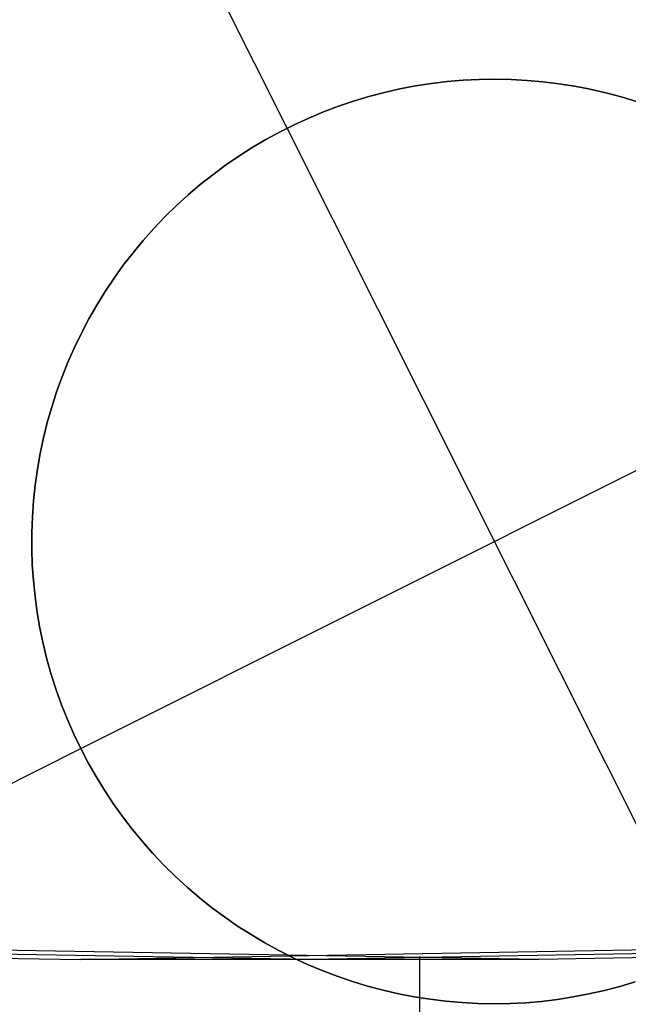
# Model space of a CAD drawing. Header units: millimetres. Extents: x 6239 to 7218, y -13987 to -13139.
# Tile 42 of 256: x 6726.8 to 6728.45, y -13513.61 to -13510.94. Entities that reach past the tile are written whole.
import ezdxf

# ---------------------------------------------------------------- set-up
doc = ezdxf.new("R2010")
doc.units = ezdxf.units.MM
doc.layers.add('color', color=7, linetype='Continuous')

msp = doc.modelspace()

# ---------------------------------------------------------------- linework, layer by layer
at = {"color": 7, "true_color": 0xffffff}
for p, q in [((6725.1692, -13513.4542, 63.9576), (6726.9692, -13513.486, 63.5421)), ((6725.1692, -13513.4542, 63.9576), (6726.9692, -13513.486, 63.5421)), ((6727.5879, -13513.486, 66.2216), (6725.7879, -13513.4542, 66.6372)), ((6728.2065, -13513.486, 68.9011), (6726.4065, -13513.4542, 69.3167)), ((6728.2065, -13513.486, 68.9011), (6726.4065, -13513.4542, 69.3167)), ((6726.9692, -13513.486, 63.5421), (6728.7692, -13513.4542, 63.1265)), ((6726.9692, -13513.486, 63.5421), (6728.7692, -13513.4542, 63.1265)), ((6729.3878, -13513.4542, 65.806), (6727.5879, -13513.486, 66.2216)), ((6730.0065, -13513.4542, 68.4856), (6728.2065, -13513.486, 68.9011)), ((6730.0065, -13513.4542, 68.4856), (6728.2065, -13513.486, 68.9011)), ((6728.2065, -13513.486, 68.9011), (6726.9692, -13513.486, 63.5421)), ((6727.8848, -13522.182, 63.3307), (6727.8848, -13513.4778, 63.3307))]:
    msp.add_line(p, q, dxfattribs=at)
at = {"layer": 'color', "color": 254, "true_color": 0xcad1ee}
for p, q in [((6727.5267, -13511.2378, 19.7), (6726.9667, -13510.1202, 19.7)), ((6727.8739, -13511.1235, 24.7), (6727.9165, -13511.1169, 24.7)), ((6727.8739, -13511.1235, 24.7), (6727.9165, -13511.1169, 24.7)), ((6727.9165, -13511.1169, 19.7), (6727.8739, -13511.1235, 19.7)), ((6727.8739, -13511.1235, 22.2), (6727.9165, -13511.1169, 22.2)), ((6727.9165, -13511.1169, 19.7), (6727.8739, -13511.1235, 19.7)), ((6727.9165, -13511.1169, 24.7), (6727.9594, -13511.1118, 24.7)), ((6727.9165, -13511.1169, 24.7), (6727.9594, -13511.1118, 24.7)), ((6727.9594, -13511.1118, 19.7), (6727.9165, -13511.1169, 19.7)), ((6727.9165, -13511.1169, 22.2), (6727.9594, -13511.1118, 22.2)), ((6727.9594, -13511.1118, 19.7), (6727.9165, -13511.1169, 19.7)), ((6727.9594, -13511.1118, 24.7), (6728.0024, -13511.1081, 24.7)), ((6727.9594, -13511.1118, 24.7), (6728.0024, -13511.1081, 24.7)), ((6728.0024, -13511.1081, 19.7), (6727.9594, -13511.1118, 19.7)), ((6727.9594, -13511.1118, 22.2), (6728.0024, -13511.1081, 22.2)), ((6728.0024, -13511.1081, 19.7), (6727.9594, -13511.1118, 19.7)), ((6728.0024, -13511.1081, 24.7), (6728.0455, -13511.106, 24.7)), ((6728.0024, -13511.1081, 24.7), (6728.0455, -13511.106, 24.7)), ((6728.0455, -13511.106, 19.7), (6728.0024, -13511.1081, 19.7)), ((6728.0024, -13511.1081, 22.2), (6728.0455, -13511.106, 22.2)), ((6728.0455, -13511.106, 19.7), (6728.0024, -13511.1081, 19.7)), ((6728.0455, -13511.106, 24.7), (6728.0886, -13511.1053, 24.7)), ((6728.0455, -13511.106, 24.7), (6728.0886, -13511.1053, 24.7)), ((6728.0886, -13511.1053, 19.7), (6728.0455, -13511.106, 19.7)), ((6728.0455, -13511.106, 22.2), (6728.0886, -13511.1053, 22.2)), ((6728.0886, -13511.1053, 19.7), (6728.0455, -13511.106, 19.7)), ((6728.0886, -13511.1053, 24.7), (6728.1318, -13511.1061, 24.7)), ((6728.0886, -13511.1053, 24.7), (6728.1318, -13511.1061, 24.7)), ((6728.1318, -13511.1061, 19.7), (6728.0886, -13511.1053, 19.7)), ((6728.0886, -13511.1053, 22.2), (6728.1318, -13511.1061, 22.2)), ((6728.1318, -13511.1061, 19.7), (6728.0886, -13511.1053, 19.7)), ((6728.1318, -13511.1061, 24.7), (6728.1749, -13511.1084, 24.7)), ((6728.1318, -13511.1061, 24.7), (6728.1749, -13511.1084, 24.7)), ((6728.1749, -13511.1084, 19.7), (6728.1318, -13511.1061, 19.7)), ((6728.1318, -13511.1061, 22.2), (6728.1749, -13511.1084, 22.2)), ((6728.1749, -13511.1084, 19.7), (6728.1318, -13511.1061, 19.7)), ((6728.1749, -13511.1084, 24.7), (6728.2179, -13511.1122, 24.7)), ((6728.1749, -13511.1084, 24.7), (6728.2179, -13511.1122, 24.7)), ((6728.2179, -13511.1122, 19.7), (6728.1749, -13511.1084, 19.7)), ((6728.1749, -13511.1084, 22.2), (6728.2179, -13511.1122, 22.2)), ((6728.2179, -13511.1122, 19.7), (6728.1749, -13511.1084, 19.7)), ((6728.2179, -13511.1122, 24.7), (6728.2607, -13511.1174, 24.7)), ((6728.2179, -13511.1122, 24.7), (6728.2607, -13511.1174, 24.7)), ((6728.2607, -13511.1174, 19.7), (6728.2179, -13511.1122, 19.7)), ((6728.2179, -13511.1122, 22.2), (6728.2607, -13511.1174, 22.2)), ((6728.2607, -13511.1174, 19.7), (6728.2179, -13511.1122, 19.7)), ((6728.2607, -13511.1174, 24.7), (6728.3033, -13511.1242, 24.7)), ((6728.2607, -13511.1174, 24.7), (6728.3033, -13511.1242, 24.7)), ((6728.3033, -13511.1242, 19.7), (6728.2607, -13511.1174, 19.7)), ((6728.2607, -13511.1174, 22.2), (6728.3033, -13511.1242, 22.2)), ((6728.3033, -13511.1242, 19.7), (6728.2607, -13511.1174, 19.7)), ((6727.7477, -13511.1521, 24.7), (6727.7894, -13511.1411, 24.7)), ((6727.7477, -13511.1521, 24.7), (6727.7894, -13511.1411, 24.7)), ((6727.7894, -13511.1411, 19.7), (6727.7477, -13511.1521, 19.7)), ((6727.7477, -13511.1521, 22.2), (6727.7894, -13511.1411, 22.2)), ((6727.7894, -13511.1411, 19.7), (6727.7477, -13511.1521, 19.7)), ((6727.7894, -13511.1411, 24.7), (6727.8315, -13511.1316, 24.7)), ((6727.7894, -13511.1411, 24.7), (6727.8315, -13511.1316, 24.7)), ((6727.8315, -13511.1316, 19.7), (6727.7894, -13511.1411, 19.7)), ((6727.7894, -13511.1411, 22.2), (6727.8315, -13511.1316, 22.2)), ((6727.8315, -13511.1316, 19.7), (6727.7894, -13511.1411, 19.7)), ((6727.8315, -13511.1316, 24.7), (6727.8739, -13511.1235, 24.7)), ((6727.8315, -13511.1316, 24.7), (6727.8739, -13511.1235, 24.7)), ((6727.8739, -13511.1235, 19.7), (6727.8315, -13511.1316, 19.7)), ((6727.8315, -13511.1316, 22.2), (6727.8739, -13511.1235, 22.2)), ((6727.8739, -13511.1235, 19.7), (6727.8315, -13511.1316, 19.7)), ((6728.3033, -13511.1242, 24.7), (6728.3457, -13511.1324, 24.7)), ((6728.3033, -13511.1242, 24.7), (6728.3457, -13511.1324, 24.7)), ((6728.3457, -13511.1324, 19.7), (6728.3033, -13511.1242, 19.7)), ((6728.3033, -13511.1242, 22.2), (6728.3457, -13511.1324, 22.2)), ((6728.3457, -13511.1324, 19.7), (6728.3033, -13511.1242, 19.7)), ((6728.3457, -13511.1324, 24.7), (6728.3877, -13511.142, 24.7)), ((6728.3457, -13511.1324, 24.7), (6728.3877, -13511.142, 24.7)), ((6728.3877, -13511.142, 19.7), (6728.3457, -13511.1324, 19.7)), ((6728.3457, -13511.1324, 22.2), (6728.3877, -13511.142, 22.2)), ((6728.3877, -13511.142, 19.7), (6728.3457, -13511.1324, 19.7)), ((6728.3877, -13511.142, 24.7), (6728.4294, -13511.1531, 24.7)), ((6728.3877, -13511.142, 24.7), (6728.4294, -13511.1531, 24.7)), ((6728.4294, -13511.1531, 19.7), (6728.3877, -13511.142, 19.7)), ((6728.3877, -13511.142, 22.2), (6728.4294, -13511.1531, 22.2)), ((6728.4294, -13511.1531, 19.7), (6728.3877, -13511.142, 19.7)), ((6727.6655, -13511.1784, 24.7), (6727.7064, -13511.1646, 24.7)), ((6727.6655, -13511.1784, 24.7), (6727.7064, -13511.1646, 24.7)), ((6727.7064, -13511.1646, 19.7), (6727.6655, -13511.1784, 19.7)), ((6727.6655, -13511.1784, 22.2), (6727.7064, -13511.1646, 22.2)), ((6727.7064, -13511.1646, 19.7), (6727.6655, -13511.1784, 19.7)), ((6727.7064, -13511.1646, 24.7), (6727.7477, -13511.1521, 24.7)), ((6727.7064, -13511.1646, 24.7), (6727.7477, -13511.1521, 24.7)), ((6727.7477, -13511.1521, 19.7), (6727.7064, -13511.1646, 19.7)), ((6727.7064, -13511.1646, 22.2), (6727.7477, -13511.1521, 22.2)), ((6727.7477, -13511.1521, 19.7), (6727.7064, -13511.1646, 19.7)), ((6728.4294, -13511.1531, 24.7), (6728.4707, -13511.1657, 24.7)), ((6728.4294, -13511.1531, 24.7), (6728.4707, -13511.1657, 24.7)), ((6728.4707, -13511.1657, 19.7), (6728.4294, -13511.1531, 19.7)), ((6728.4294, -13511.1531, 22.2), (6728.4707, -13511.1657, 22.2)), ((6728.4707, -13511.1657, 19.7), (6728.4294, -13511.1531, 19.7)), ((6727.5853, -13511.2103, 24.7), (6727.6251, -13511.1936, 24.7)), ((6727.5853, -13511.2103, 24.7), (6727.6251, -13511.1936, 24.7)), ((6727.6251, -13511.1936, 19.7), (6727.5853, -13511.2103, 19.7)), ((6727.5853, -13511.2103, 22.2), (6727.6251, -13511.1936, 22.2)), ((6727.6251, -13511.1936, 19.7), (6727.5853, -13511.2103, 19.7)), ((6727.6251, -13511.1936, 24.7), (6727.6655, -13511.1784, 24.7)), ((6727.6251, -13511.1936, 24.7), (6727.6655, -13511.1784, 24.7)), ((6727.6655, -13511.1784, 19.7), (6727.6251, -13511.1936, 19.7)), ((6727.6251, -13511.1936, 22.2), (6727.6655, -13511.1784, 22.2)), ((6727.6655, -13511.1784, 19.7), (6727.6251, -13511.1936, 19.7)), ((6727.5461, -13511.2283, 24.7), (6727.5853, -13511.2103, 24.7)), ((6727.5461, -13511.2283, 24.7), (6727.5853, -13511.2103, 24.7)), ((6727.5853, -13511.2103, 19.7), (6727.5461, -13511.2283, 19.7)), ((6727.5461, -13511.2283, 22.2), (6727.5853, -13511.2103, 22.2)), ((6727.5853, -13511.2103, 19.7), (6727.5461, -13511.2283, 19.7)), ((6727.4696, -13511.2682, 24.7), (6727.5075, -13511.2476, 24.7)), ((6727.4696, -13511.2682, 24.7), (6727.5075, -13511.2476, 24.7)), ((6727.5075, -13511.2476, 19.7), (6727.4696, -13511.2682, 19.7)), ((6727.4696, -13511.2682, 22.2), (6727.5075, -13511.2476, 22.2)), ((6727.5075, -13511.2476, 19.7), (6727.4696, -13511.2682, 19.7)), ((6727.5075, -13511.2476, 24.7), (6727.5461, -13511.2283, 24.7)), ((6727.5075, -13511.2476, 24.7), (6727.5461, -13511.2283, 24.7)), ((6727.5461, -13511.2283, 19.7), (6727.5075, -13511.2476, 19.7)), ((6727.5075, -13511.2476, 22.2), (6727.5461, -13511.2283, 22.2)), ((6727.5461, -13511.2283, 19.7), (6727.5075, -13511.2476, 19.7)), ((6728.6468, -13513.4728, 24.7), (6727.5267, -13511.2378, 24.7)), ((6727.5267, -13511.2378, 24.7), (6727.5267, -13511.2378, 19.7)), ((6727.4325, -13511.2902, 24.7), (6727.4696, -13511.2682, 24.7)), ((6727.4325, -13511.2902, 24.7), (6727.4696, -13511.2682, 24.7)), ((6727.4696, -13511.2682, 19.7), (6727.4325, -13511.2902, 19.7)), ((6727.4325, -13511.2902, 22.2), (6727.4696, -13511.2682, 22.2)), ((6727.4696, -13511.2682, 19.7), (6727.4325, -13511.2902, 19.7)), ((6727.3961, -13511.3134, 24.7), (6727.4325, -13511.2902, 24.7)), ((6727.3961, -13511.3134, 24.7), (6727.4325, -13511.2902, 24.7)), ((6727.4325, -13511.2902, 19.7), (6727.3961, -13511.3134, 19.7)), ((6727.3961, -13511.3134, 22.2), (6727.4325, -13511.2902, 22.2)), ((6727.4325, -13511.2902, 19.7), (6727.3961, -13511.3134, 19.7)), ((6727.3606, -13511.3379, 24.7), (6727.3961, -13511.3134, 24.7)), ((6727.3606, -13511.3379, 24.7), (6727.3961, -13511.3134, 24.7)), ((6727.3961, -13511.3134, 19.7), (6727.3606, -13511.3379, 19.7)), ((6727.3606, -13511.3379, 22.2), (6727.3961, -13511.3134, 22.2)), ((6727.3961, -13511.3134, 19.7), (6727.3606, -13511.3379, 19.7)), ((6727.3259, -13511.3635, 24.7), (6727.3606, -13511.3379, 24.7)), ((6727.3259, -13511.3635, 24.7), (6727.3606, -13511.3379, 24.7)), ((6727.3606, -13511.3379, 19.7), (6727.3259, -13511.3635, 19.7)), ((6727.3259, -13511.3635, 22.2), (6727.3606, -13511.3379, 22.2)), ((6727.3606, -13511.3379, 19.7), (6727.3259, -13511.3635, 19.7)), ((6727.2921, -13511.3904, 24.7), (6727.3259, -13511.3635, 24.7)), ((6727.2921, -13511.3904, 24.7), (6727.3259, -13511.3635, 24.7)), ((6727.3259, -13511.3635, 19.7), (6727.2921, -13511.3904, 19.7)), ((6727.2921, -13511.3904, 22.2), (6727.3259, -13511.3635, 22.2)), ((6727.3259, -13511.3635, 19.7), (6727.2921, -13511.3904, 19.7)), ((6727.2593, -13511.4184, 24.7), (6727.2921, -13511.3904, 24.7)), ((6727.2593, -13511.4184, 24.7), (6727.2921, -13511.3904, 24.7)), ((6727.2921, -13511.3904, 19.7), (6727.2593, -13511.4184, 19.7)), ((6727.2593, -13511.4184, 22.2), (6727.2921, -13511.3904, 22.2)), ((6727.2921, -13511.3904, 19.7), (6727.2593, -13511.4184, 19.7)), ((6727.2274, -13511.4475, 24.7), (6727.2593, -13511.4184, 24.7)), ((6727.2274, -13511.4475, 24.7), (6727.2593, -13511.4184, 24.7)), ((6727.2593, -13511.4184, 19.7), (6727.2274, -13511.4475, 19.7)), ((6727.2274, -13511.4475, 22.2), (6727.2593, -13511.4184, 22.2)), ((6727.2593, -13511.4184, 19.7), (6727.2274, -13511.4475, 19.7)), ((6727.1966, -13511.4777, 24.7), (6727.2274, -13511.4475, 24.7)), ((6727.1966, -13511.4777, 24.7), (6727.2274, -13511.4475, 24.7)), ((6727.2274, -13511.4475, 19.7), (6727.1966, -13511.4777, 19.7)), ((6727.1966, -13511.4777, 22.2), (6727.2274, -13511.4475, 22.2)), ((6727.2274, -13511.4475, 19.7), (6727.1966, -13511.4777, 19.7)), ((6727.1668, -13511.509, 24.7), (6727.1966, -13511.4777, 24.7)), ((6727.1668, -13511.509, 24.7), (6727.1966, -13511.4777, 24.7)), ((6727.1966, -13511.4777, 19.7), (6727.1668, -13511.509, 19.7)), ((6727.1668, -13511.509, 22.2), (6727.1966, -13511.4777, 22.2)), ((6727.1966, -13511.4777, 19.7), (6727.1668, -13511.509, 19.7)), ((6727.1382, -13511.5412, 24.7), (6727.1668, -13511.509, 24.7)), ((6727.1382, -13511.5412, 24.7), (6727.1668, -13511.509, 24.7)), ((6727.1668, -13511.509, 19.7), (6727.1382, -13511.5412, 19.7)), ((6727.1382, -13511.5412, 22.2), (6727.1668, -13511.509, 22.2)), ((6727.1668, -13511.509, 19.7), (6727.1382, -13511.5412, 19.7)), ((6727.1106, -13511.5745, 24.7), (6727.1382, -13511.5412, 24.7)), ((6727.1106, -13511.5745, 24.7), (6727.1382, -13511.5412, 24.7)), ((6727.1382, -13511.5412, 19.7), (6727.1106, -13511.5745, 19.7)), ((6727.1106, -13511.5745, 22.2), (6727.1382, -13511.5412, 22.2)), ((6727.1382, -13511.5412, 19.7), (6727.1106, -13511.5745, 19.7)), ((6727.0843, -13511.6086, 24.7), (6727.1106, -13511.5745, 24.7)), ((6727.0843, -13511.6086, 24.7), (6727.1106, -13511.5745, 24.7)), ((6727.1106, -13511.5745, 19.7), (6727.0843, -13511.6086, 19.7)), ((6727.0843, -13511.6086, 22.2), (6727.1106, -13511.5745, 22.2)), ((6727.1106, -13511.5745, 19.7), (6727.0843, -13511.6086, 19.7)), ((6727.0591, -13511.6437, 24.7), (6727.0843, -13511.6086, 24.7)), ((6727.0591, -13511.6437, 24.7), (6727.0843, -13511.6086, 24.7)), ((6727.0843, -13511.6086, 19.7), (6727.0591, -13511.6437, 19.7)), ((6727.0591, -13511.6437, 22.2), (6727.0843, -13511.6086, 22.2)), ((6727.0843, -13511.6086, 19.7), (6727.0591, -13511.6437, 19.7)), ((6727.0352, -13511.6796, 24.7), (6727.0591, -13511.6437, 24.7)), ((6727.0352, -13511.6796, 24.7), (6727.0591, -13511.6437, 24.7)), ((6727.0591, -13511.6437, 19.7), (6727.0352, -13511.6796, 19.7)), ((6727.0352, -13511.6796, 22.2), (6727.0591, -13511.6437, 22.2)), ((6727.0591, -13511.6437, 19.7), (6727.0352, -13511.6796, 19.7)), ((6727.0125, -13511.7163, 24.7), (6727.0352, -13511.6796, 24.7)), ((6727.0125, -13511.7163, 24.7), (6727.0352, -13511.6796, 24.7)), ((6727.0352, -13511.6796, 19.7), (6727.0125, -13511.7163, 19.7)), ((6727.0125, -13511.7163, 22.2), (6727.0352, -13511.6796, 22.2)), ((6727.0352, -13511.6796, 19.7), (6727.0125, -13511.7163, 19.7)), ((6726.991, -13511.7537, 24.7), (6727.0125, -13511.7163, 24.7)), ((6726.991, -13511.7537, 24.7), (6727.0125, -13511.7163, 24.7)), ((6727.0125, -13511.7163, 19.7), (6726.991, -13511.7537, 19.7)), ((6726.991, -13511.7537, 22.2), (6727.0125, -13511.7163, 22.2)), ((6727.0125, -13511.7163, 19.7), (6726.991, -13511.7537, 19.7)), ((6726.9709, -13511.7919, 24.7), (6726.991, -13511.7537, 24.7)), ((6726.9709, -13511.7919, 24.7), (6726.991, -13511.7537, 24.7)), ((6726.991, -13511.7537, 19.7), (6726.9709, -13511.7919, 19.7)), ((6726.9709, -13511.7919, 22.2), (6726.991, -13511.7537, 22.2)), ((6726.991, -13511.7537, 19.7), (6726.9709, -13511.7919, 19.7)), ((6726.9522, -13511.8308, 24.7), (6726.9709, -13511.7919, 24.7)), ((6726.9522, -13511.8308, 24.7), (6726.9709, -13511.7919, 24.7)), ((6726.9709, -13511.7919, 19.7), (6726.9522, -13511.8308, 19.7)), ((6726.9522, -13511.8308, 22.2), (6726.9709, -13511.7919, 22.2)), ((6726.9709, -13511.7919, 19.7), (6726.9522, -13511.8308, 19.7)), ((6726.9693, -13512.9153, 24.7), (6729.2043, -13511.7952, 24.7)), ((6726.9347, -13511.8702, 24.7), (6726.9522, -13511.8308, 24.7)), ((6726.9347, -13511.8702, 24.7), (6726.9522, -13511.8308, 24.7)), ((6726.9522, -13511.8308, 19.7), (6726.9347, -13511.8702, 19.7)), ((6726.9347, -13511.8702, 22.2), (6726.9522, -13511.8308, 22.2)), ((6726.9522, -13511.8308, 19.7), (6726.9347, -13511.8702, 19.7)), ((6726.9187, -13511.9103, 24.7), (6726.9347, -13511.8702, 24.7)), ((6726.9187, -13511.9103, 24.7), (6726.9347, -13511.8702, 24.7)), ((6726.9347, -13511.8702, 19.7), (6726.9187, -13511.9103, 19.7)), ((6726.9187, -13511.9103, 22.2), (6726.9347, -13511.8702, 22.2)), ((6726.9347, -13511.8702, 19.7), (6726.9187, -13511.9103, 19.7)), ((6726.904, -13511.9509, 24.7), (6726.9187, -13511.9103, 24.7)), ((6726.904, -13511.9509, 24.7), (6726.9187, -13511.9103, 24.7)), ((6726.9187, -13511.9103, 19.7), (6726.904, -13511.9509, 19.7)), ((6726.904, -13511.9509, 22.2), (6726.9187, -13511.9103, 22.2)), ((6726.9187, -13511.9103, 19.7), (6726.904, -13511.9509, 19.7)), ((6726.8908, -13511.9919, 24.7), (6726.904, -13511.9509, 24.7)), ((6726.8908, -13511.9919, 24.7), (6726.904, -13511.9509, 24.7)), ((6726.904, -13511.9509, 19.7), (6726.8908, -13511.9919, 19.7)), ((6726.8908, -13511.9919, 22.2), (6726.904, -13511.9509, 22.2)), ((6726.904, -13511.9509, 19.7), (6726.8908, -13511.9919, 19.7)), ((6726.8789, -13512.0334, 24.7), (6726.8908, -13511.9919, 24.7)), ((6726.8789, -13512.0334, 24.7), (6726.8908, -13511.9919, 24.7)), ((6726.8908, -13511.9919, 19.7), (6726.8789, -13512.0334, 19.7)), ((6726.8789, -13512.0334, 22.2), (6726.8908, -13511.9919, 22.2)), ((6726.8908, -13511.9919, 19.7), (6726.8789, -13512.0334, 19.7)), ((6726.8685, -13512.0753, 24.7), (6726.8789, -13512.0334, 24.7)), ((6726.8685, -13512.0753, 24.7), (6726.8789, -13512.0334, 24.7)), ((6726.8789, -13512.0334, 19.7), (6726.8685, -13512.0753, 19.7)), ((6726.8685, -13512.0753, 22.2), (6726.8789, -13512.0334, 22.2)), ((6726.8789, -13512.0334, 19.7), (6726.8685, -13512.0753, 19.7)), ((6726.8596, -13512.1175, 24.7), (6726.8685, -13512.0753, 24.7)), ((6726.8596, -13512.1175, 24.7), (6726.8685, -13512.0753, 24.7)), ((6726.8685, -13512.0753, 19.7), (6726.8596, -13512.1175, 19.7)), ((6726.8596, -13512.1175, 22.2), (6726.8685, -13512.0753, 22.2)), ((6726.8685, -13512.0753, 19.7), (6726.8596, -13512.1175, 19.7)), ((6726.8521, -13512.16, 24.7), (6726.8596, -13512.1175, 24.7)), ((6726.8521, -13512.16, 24.7), (6726.8596, -13512.1175, 24.7)), ((6726.8596, -13512.1175, 19.7), (6726.8521, -13512.16, 19.7)), ((6726.8521, -13512.16, 22.2), (6726.8596, -13512.1175, 22.2)), ((6726.8596, -13512.1175, 19.7), (6726.8521, -13512.16, 19.7)), ((6726.8461, -13512.2028, 24.7), (6726.8521, -13512.16, 24.7)), ((6726.8461, -13512.2028, 24.7), (6726.8521, -13512.16, 24.7)), ((6726.8521, -13512.16, 19.7), (6726.8461, -13512.2028, 19.7)), ((6726.8461, -13512.2028, 22.2), (6726.8521, -13512.16, 22.2)), ((6726.8521, -13512.16, 19.7), (6726.8461, -13512.2028, 19.7)), ((6726.8416, -13512.2457, 24.7), (6726.8461, -13512.2028, 24.7)), ((6726.8416, -13512.2457, 24.7), (6726.8461, -13512.2028, 24.7)), ((6726.8461, -13512.2028, 19.7), (6726.8416, -13512.2457, 19.7)), ((6726.8416, -13512.2457, 22.2), (6726.8461, -13512.2028, 22.2)), ((6726.8461, -13512.2028, 19.7), (6726.8416, -13512.2457, 19.7)), ((6726.8386, -13512.2887, 24.7), (6726.8416, -13512.2457, 24.7)), ((6726.8386, -13512.2887, 24.7), (6726.8416, -13512.2457, 24.7)), ((6726.8416, -13512.2457, 19.7), (6726.8386, -13512.2887, 19.7)), ((6726.8386, -13512.2887, 22.2), (6726.8416, -13512.2457, 22.2)), ((6726.8416, -13512.2457, 19.7), (6726.8386, -13512.2887, 19.7)), ((6726.837, -13512.3318, 24.7), (6726.8386, -13512.2887, 24.7)), ((6726.837, -13512.3318, 24.7), (6726.8386, -13512.2887, 24.7)), ((6726.8386, -13512.2887, 19.7), (6726.837, -13512.3318, 19.7)), ((6726.837, -13512.3318, 22.2), (6726.8386, -13512.2887, 22.2)), ((6726.8386, -13512.2887, 19.7), (6726.837, -13512.3318, 19.7)), ((6726.8369, -13512.375, 24.7), (6726.837, -13512.3318, 24.7)), ((6726.8369, -13512.375, 24.7), (6726.837, -13512.3318, 24.7)), ((6726.837, -13512.3318, 19.7), (6726.8369, -13512.375, 19.7)), ((6726.8369, -13512.375, 22.2), (6726.837, -13512.3318, 22.2)), ((6726.837, -13512.3318, 19.7), (6726.8369, -13512.375, 19.7)), ((6726.8384, -13512.4181, 24.7), (6726.8369, -13512.375, 24.7)), ((6726.8384, -13512.4181, 24.7), (6726.8369, -13512.375, 24.7)), ((6726.8369, -13512.375, 19.7), (6726.8384, -13512.4181, 19.7)), ((6726.8384, -13512.4181, 22.2), (6726.8369, -13512.375, 22.2)), ((6726.8369, -13512.375, 19.7), (6726.8384, -13512.4181, 19.7)), ((6726.8413, -13512.4612, 24.7), (6726.8384, -13512.4181, 24.7)), ((6726.8413, -13512.4612, 24.7), (6726.8384, -13512.4181, 24.7)), ((6726.8384, -13512.4181, 19.7), (6726.8413, -13512.4612, 19.7)), ((6726.8413, -13512.4612, 22.2), (6726.8384, -13512.4181, 22.2)), ((6726.8384, -13512.4181, 19.7), (6726.8413, -13512.4612, 19.7)), ((6726.8457, -13512.5041, 24.7), (6726.8413, -13512.4612, 24.7)), ((6726.8457, -13512.5041, 24.7), (6726.8413, -13512.4612, 24.7)), ((6726.8413, -13512.4612, 19.7), (6726.8457, -13512.5041, 19.7)), ((6726.8457, -13512.5041, 22.2), (6726.8413, -13512.4612, 22.2)), ((6726.8413, -13512.4612, 19.7), (6726.8457, -13512.5041, 19.7)), ((6726.8516, -13512.5469, 24.7), (6726.8457, -13512.5041, 24.7)), ((6726.8516, -13512.5469, 24.7), (6726.8457, -13512.5041, 24.7)), ((6726.8457, -13512.5041, 19.7), (6726.8516, -13512.5469, 19.7)), ((6726.8516, -13512.5469, 22.2), (6726.8457, -13512.5041, 22.2)), ((6726.8457, -13512.5041, 19.7), (6726.8516, -13512.5469, 19.7)), ((6726.8589, -13512.5894, 24.7), (6726.8516, -13512.5469, 24.7)), ((6726.8589, -13512.5894, 24.7), (6726.8516, -13512.5469, 24.7)), ((6726.8516, -13512.5469, 19.7), (6726.8589, -13512.5894, 19.7)), ((6726.8589, -13512.5894, 22.2), (6726.8516, -13512.5469, 22.2)), ((6726.8516, -13512.5469, 19.7), (6726.8589, -13512.5894, 19.7)), ((6726.8677, -13512.6316, 24.7), (6726.8589, -13512.5894, 24.7)), ((6726.8677, -13512.6316, 24.7), (6726.8589, -13512.5894, 24.7)), ((6726.8589, -13512.5894, 19.7), (6726.8677, -13512.6316, 19.7)), ((6726.8677, -13512.6316, 22.2), (6726.8589, -13512.5894, 22.2)), ((6726.8589, -13512.5894, 19.7), (6726.8677, -13512.6316, 19.7)), ((6726.878, -13512.6735, 24.7), (6726.8677, -13512.6316, 24.7)), ((6726.878, -13512.6735, 24.7), (6726.8677, -13512.6316, 24.7)), ((6726.8677, -13512.6316, 19.7), (6726.878, -13512.6735, 19.7)), ((6726.878, -13512.6735, 22.2), (6726.8677, -13512.6316, 22.2)), ((6726.8677, -13512.6316, 19.7), (6726.878, -13512.6735, 19.7)), ((6726.8897, -13512.7151, 24.7), (6726.878, -13512.6735, 24.7)), ((6726.8897, -13512.7151, 24.7), (6726.878, -13512.6735, 24.7)), ((6726.878, -13512.6735, 19.7), (6726.8897, -13512.7151, 19.7)), ((6726.8897, -13512.7151, 22.2), (6726.878, -13512.6735, 22.2)), ((6726.878, -13512.6735, 19.7), (6726.8897, -13512.7151, 19.7)), ((6726.9028, -13512.7562, 24.7), (6726.8897, -13512.7151, 24.7)), ((6726.9028, -13512.7562, 24.7), (6726.8897, -13512.7151, 24.7)), ((6726.8897, -13512.7151, 19.7), (6726.9028, -13512.7562, 19.7)), ((6726.9028, -13512.7562, 22.2), (6726.8897, -13512.7151, 22.2)), ((6726.8897, -13512.7151, 19.7), (6726.9028, -13512.7562, 19.7)), ((6726.9174, -13512.7968, 24.7), (6726.9028, -13512.7562, 24.7)), ((6726.9174, -13512.7968, 24.7), (6726.9028, -13512.7562, 24.7)), ((6726.9028, -13512.7562, 19.7), (6726.9174, -13512.7968, 19.7)), ((6726.9174, -13512.7968, 22.2), (6726.9028, -13512.7562, 22.2)), ((6726.9028, -13512.7562, 19.7), (6726.9174, -13512.7968, 19.7)), ((6726.9333, -13512.8369, 24.7), (6726.9174, -13512.7968, 24.7)), ((6726.9333, -13512.8369, 24.7), (6726.9174, -13512.7968, 24.7)), ((6726.9174, -13512.7968, 19.7), (6726.9333, -13512.8369, 19.7)), ((6726.9333, -13512.8369, 22.2), (6726.9174, -13512.7968, 22.2)), ((6726.9174, -13512.7968, 19.7), (6726.9333, -13512.8369, 19.7)), ((6726.9506, -13512.8764, 24.7), (6726.9333, -13512.8369, 24.7)), ((6726.9506, -13512.8764, 24.7), (6726.9333, -13512.8369, 24.7)), ((6726.9333, -13512.8369, 19.7), (6726.9506, -13512.8764, 19.7)), ((6726.9506, -13512.8764, 22.2), (6726.9333, -13512.8369, 22.2)), ((6726.9333, -13512.8369, 19.7), (6726.9506, -13512.8764, 19.7)), ((6726.9693, -13512.9153, 24.7), (6726.9506, -13512.8764, 24.7)), ((6726.9693, -13512.9153, 24.7), (6726.9506, -13512.8764, 24.7)), ((6726.9506, -13512.8764, 19.7), (6726.9693, -13512.9153, 19.7)), ((6726.9693, -13512.9153, 22.2), (6726.9506, -13512.8764, 22.2)), ((6726.9506, -13512.8764, 19.7), (6726.9693, -13512.9153, 19.7)), ((6725.8518, -13513.4754, 19.7), (6726.9693, -13512.9153, 19.7)), ((6726.9893, -13512.9536, 24.7), (6726.9693, -13512.9153, 24.7)), ((6726.9693, -13512.9153, 24.7), (6726.9693, -13512.9153, 19.7)), ((6726.9693, -13512.9153, 19.7), (6726.9893, -13512.9536, 19.7)), ((6726.9893, -13512.9536, 24.7), (6726.9693, -13512.9153, 24.7)), ((6726.9693, -13512.9153, 19.7), (6726.9893, -13512.9536, 19.7)), ((6726.9693, -13512.9153, 24.7), (6726.9693, -13512.9153, 19.7)), ((6726.9893, -13512.9536, 22.2), (6726.9693, -13512.9153, 22.2)), ((6727.0106, -13512.9911, 24.7), (6726.9893, -13512.9536, 24.7)), ((6726.9893, -13512.9536, 19.7), (6727.0106, -13512.9911, 19.7)), ((6727.0106, -13512.9911, 24.7), (6726.9893, -13512.9536, 24.7)), ((6726.9893, -13512.9536, 19.7), (6727.0106, -13512.9911, 19.7)), ((6727.0106, -13512.9911, 22.2), (6726.9893, -13512.9536, 22.2)), ((6727.0332, -13513.0279, 24.7), (6727.0106, -13512.9911, 24.7)), ((6727.0106, -13512.9911, 19.7), (6727.0332, -13513.0279, 19.7)), ((6727.0332, -13513.0279, 24.7), (6727.0106, -13512.9911, 24.7)), ((6727.0106, -13512.9911, 19.7), (6727.0332, -13513.0279, 19.7)), ((6727.0332, -13513.0279, 22.2), (6727.0106, -13512.9911, 22.2)), ((6727.057, -13513.0638, 24.7), (6727.0332, -13513.0279, 24.7)), ((6727.0332, -13513.0279, 19.7), (6727.057, -13513.0638, 19.7)), ((6727.057, -13513.0638, 24.7), (6727.0332, -13513.0279, 24.7)), ((6727.0332, -13513.0279, 19.7), (6727.057, -13513.0638, 19.7)), ((6727.057, -13513.0638, 22.2), (6727.0332, -13513.0279, 22.2)), ((6727.0821, -13513.0989, 24.7), (6727.057, -13513.0638, 24.7)), ((6727.057, -13513.0638, 19.7), (6727.0821, -13513.0989, 19.7)), ((6727.0821, -13513.0989, 24.7), (6727.057, -13513.0638, 24.7)), ((6727.057, -13513.0638, 19.7), (6727.0821, -13513.0989, 19.7)), ((6727.0821, -13513.0989, 22.2), (6727.057, -13513.0638, 22.2)), ((6727.1083, -13513.1332, 24.7), (6727.0821, -13513.0989, 24.7)), ((6727.0821, -13513.0989, 19.7), (6727.1083, -13513.1332, 19.7)), ((6727.1083, -13513.1332, 24.7), (6727.0821, -13513.0989, 24.7)), ((6727.0821, -13513.0989, 19.7), (6727.1083, -13513.1332, 19.7)), ((6727.1083, -13513.1332, 22.2), (6727.0821, -13513.0989, 22.2)), ((6727.1358, -13513.1665, 24.7), (6727.1083, -13513.1332, 24.7)), ((6727.1083, -13513.1332, 19.7), (6727.1358, -13513.1665, 19.7)), ((6727.1358, -13513.1665, 24.7), (6727.1083, -13513.1332, 24.7)), ((6727.1083, -13513.1332, 19.7), (6727.1358, -13513.1665, 19.7)), ((6727.1358, -13513.1665, 22.2), (6727.1083, -13513.1332, 22.2)), ((6727.1643, -13513.1988, 24.7), (6727.1358, -13513.1665, 24.7)), ((6727.1358, -13513.1665, 19.7), (6727.1643, -13513.1988, 19.7)), ((6727.1643, -13513.1988, 24.7), (6727.1358, -13513.1665, 24.7)), ((6727.1358, -13513.1665, 19.7), (6727.1643, -13513.1988, 19.7)), ((6727.1643, -13513.1988, 22.2), (6727.1358, -13513.1665, 22.2)), ((6727.194, -13513.2302, 24.7), (6727.1643, -13513.1988, 24.7)), ((6727.1643, -13513.1988, 19.7), (6727.194, -13513.2302, 19.7)), ((6727.194, -13513.2302, 24.7), (6727.1643, -13513.1988, 24.7)), ((6727.1643, -13513.1988, 19.7), (6727.194, -13513.2302, 19.7)), ((6727.194, -13513.2302, 22.2), (6727.1643, -13513.1988, 22.2)), ((6727.2247, -13513.2605, 24.7), (6727.194, -13513.2302, 24.7)), ((6727.194, -13513.2302, 19.7), (6727.2247, -13513.2605, 19.7)), ((6727.2247, -13513.2605, 24.7), (6727.194, -13513.2302, 24.7)), ((6727.194, -13513.2302, 19.7), (6727.2247, -13513.2605, 19.7)), ((6727.2247, -13513.2605, 22.2), (6727.194, -13513.2302, 22.2)), ((6727.2565, -13513.2897, 24.7), (6727.2247, -13513.2605, 24.7)), ((6727.2247, -13513.2605, 19.7), (6727.2565, -13513.2897, 19.7)), ((6727.2565, -13513.2897, 24.7), (6727.2247, -13513.2605, 24.7)), ((6727.2247, -13513.2605, 19.7), (6727.2565, -13513.2897, 19.7)), ((6727.2565, -13513.2897, 22.2), (6727.2247, -13513.2605, 22.2)), ((6727.2892, -13513.3178, 24.7), (6727.2565, -13513.2897, 24.7)), ((6727.2565, -13513.2897, 19.7), (6727.2892, -13513.3178, 19.7)), ((6727.2892, -13513.3178, 24.7), (6727.2565, -13513.2897, 24.7)), ((6727.2565, -13513.2897, 19.7), (6727.2892, -13513.3178, 19.7)), ((6727.2892, -13513.3178, 22.2), (6727.2565, -13513.2897, 22.2)), ((6727.3229, -13513.3447, 24.7), (6727.2892, -13513.3178, 24.7)), ((6727.2892, -13513.3178, 19.7), (6727.3229, -13513.3447, 19.7)), ((6727.3229, -13513.3447, 24.7), (6727.2892, -13513.3178, 24.7)), ((6727.2892, -13513.3178, 19.7), (6727.3229, -13513.3447, 19.7)), ((6727.3229, -13513.3447, 22.2), (6727.2892, -13513.3178, 22.2)), ((6727.3575, -13513.3705, 24.7), (6727.3229, -13513.3447, 24.7)), ((6727.3229, -13513.3447, 19.7), (6727.3575, -13513.3705, 19.7)), ((6727.3575, -13513.3705, 24.7), (6727.3229, -13513.3447, 24.7)), ((6727.3229, -13513.3447, 19.7), (6727.3575, -13513.3705, 19.7)), ((6727.3575, -13513.3705, 22.2), (6727.3229, -13513.3447, 22.2)), ((6727.393, -13513.3951, 24.7), (6727.3575, -13513.3705, 24.7)), ((6727.3575, -13513.3705, 19.7), (6727.393, -13513.3951, 19.7)), ((6727.393, -13513.3951, 24.7), (6727.3575, -13513.3705, 24.7)), ((6727.3575, -13513.3705, 19.7), (6727.393, -13513.3951, 19.7)), ((6727.393, -13513.3951, 22.2), (6727.3575, -13513.3705, 22.2)), ((6727.4293, -13513.4184, 24.7), (6727.393, -13513.3951, 24.7)), ((6727.393, -13513.3951, 19.7), (6727.4293, -13513.4184, 19.7)), ((6727.4293, -13513.4184, 24.7), (6727.393, -13513.3951, 24.7)), ((6727.393, -13513.3951, 19.7), (6727.4293, -13513.4184, 19.7)), ((6727.4293, -13513.4184, 22.2), (6727.393, -13513.3951, 22.2)), ((6727.4664, -13513.4405, 24.7), (6727.4293, -13513.4184, 24.7)), ((6727.4293, -13513.4184, 19.7), (6727.4664, -13513.4405, 19.7)), ((6727.4664, -13513.4405, 24.7), (6727.4293, -13513.4184, 24.7)), ((6727.4293, -13513.4184, 19.7), (6727.4664, -13513.4405, 19.7)), ((6727.4664, -13513.4405, 22.2), (6727.4293, -13513.4184, 22.2)), ((6727.5042, -13513.4612, 24.7), (6727.4664, -13513.4405, 24.7)), ((6727.4664, -13513.4405, 19.7), (6727.5042, -13513.4612, 19.7)), ((6727.5042, -13513.4612, 24.7), (6727.4664, -13513.4405, 24.7)), ((6727.4664, -13513.4405, 19.7), (6727.5042, -13513.4612, 19.7)), ((6727.5042, -13513.4612, 22.2), (6727.4664, -13513.4405, 22.2)), ((6727.5428, -13513.4807, 24.7), (6727.5042, -13513.4612, 24.7)), ((6727.5042, -13513.4612, 19.7), (6727.5428, -13513.4807, 19.7)), ((6727.5428, -13513.4807, 24.7), (6727.5042, -13513.4612, 24.7)), ((6727.5042, -13513.4612, 19.7), (6727.5428, -13513.4807, 19.7)), ((6727.5428, -13513.4807, 22.2), (6727.5042, -13513.4612, 22.2)), ((6727.5819, -13513.4988, 24.7), (6727.5428, -13513.4807, 24.7)), ((6727.5428, -13513.4807, 19.7), (6727.5819, -13513.4988, 19.7)), ((6727.5819, -13513.4988, 24.7), (6727.5428, -13513.4807, 24.7)), ((6727.5428, -13513.4807, 19.7), (6727.5819, -13513.4988, 19.7)), ((6727.5819, -13513.4988, 22.2), (6727.5428, -13513.4807, 22.2)), ((6727.6217, -13513.5155, 24.7), (6727.5819, -13513.4988, 24.7)), ((6727.5819, -13513.4988, 19.7), (6727.6217, -13513.5155, 19.7)), ((6727.6217, -13513.5155, 24.7), (6727.5819, -13513.4988, 24.7)), ((6727.5819, -13513.4988, 19.7), (6727.6217, -13513.5155, 19.7)), ((6727.6217, -13513.5155, 22.2), (6727.5819, -13513.4988, 22.2)), ((6727.662, -13513.5309, 24.7), (6727.6217, -13513.5155, 24.7)), ((6727.6217, -13513.5155, 19.7), (6727.662, -13513.5309, 19.7)), ((6727.662, -13513.5309, 24.7), (6727.6217, -13513.5155, 24.7)), ((6727.6217, -13513.5155, 19.7), (6727.662, -13513.5309, 19.7)), ((6727.662, -13513.5309, 22.2), (6727.6217, -13513.5155, 22.2)), ((6727.7029, -13513.5448, 24.7), (6727.662, -13513.5309, 24.7)), ((6727.662, -13513.5309, 19.7), (6727.7029, -13513.5448, 19.7)), ((6727.7029, -13513.5448, 24.7), (6727.662, -13513.5309, 24.7)), ((6727.662, -13513.5309, 19.7), (6727.7029, -13513.5448, 19.7)), ((6727.7029, -13513.5448, 22.2), (6727.662, -13513.5309, 22.2)), ((6727.7441, -13513.5574, 24.7), (6727.7029, -13513.5448, 24.7)), ((6727.7029, -13513.5448, 19.7), (6727.7441, -13513.5574, 19.7)), ((6727.7441, -13513.5574, 24.7), (6727.7029, -13513.5448, 24.7)), ((6727.7029, -13513.5448, 19.7), (6727.7441, -13513.5574, 19.7)), ((6727.7441, -13513.5574, 22.2), (6727.7029, -13513.5448, 22.2)), ((6727.7858, -13513.5685, 24.7), (6727.7441, -13513.5574, 24.7)), ((6727.7441, -13513.5574, 19.7), (6727.7858, -13513.5685, 19.7)), ((6727.7858, -13513.5685, 24.7), (6727.7441, -13513.5574, 24.7)), ((6727.7441, -13513.5574, 19.7), (6727.7858, -13513.5685, 19.7)), ((6727.7858, -13513.5685, 22.2), (6727.7441, -13513.5574, 22.2)), ((6728.4259, -13513.5584, 24.7), (6728.3841, -13513.5694, 24.7)), ((6728.3841, -13513.5694, 19.7), (6728.4259, -13513.5584, 19.7)), ((6728.4259, -13513.5584, 24.7), (6728.3841, -13513.5694, 24.7)), ((6728.3841, -13513.5694, 19.7), (6728.4259, -13513.5584, 19.7)), ((6728.4259, -13513.5584, 22.2), (6728.3841, -13513.5694, 22.2)), ((6728.4672, -13513.546, 24.7), (6728.4259, -13513.5584, 24.7)), ((6728.4259, -13513.5584, 19.7), (6728.4672, -13513.546, 19.7)), ((6728.4672, -13513.546, 24.7), (6728.4259, -13513.5584, 24.7)), ((6728.4259, -13513.5584, 19.7), (6728.4672, -13513.546, 19.7)), ((6728.4672, -13513.546, 22.2), (6728.4259, -13513.5584, 22.2)), ((6727.8279, -13513.5782, 24.7), (6727.7858, -13513.5685, 24.7)), ((6727.7858, -13513.5685, 19.7), (6727.8279, -13513.5782, 19.7)), ((6727.8279, -13513.5782, 24.7), (6727.7858, -13513.5685, 24.7)), ((6727.7858, -13513.5685, 19.7), (6727.8279, -13513.5782, 19.7)), ((6727.8279, -13513.5782, 22.2), (6727.7858, -13513.5685, 22.2)), ((6727.8703, -13513.5864, 24.7), (6727.8279, -13513.5782, 24.7)), ((6727.8279, -13513.5782, 19.7), (6727.8703, -13513.5864, 19.7)), ((6727.8703, -13513.5864, 24.7), (6727.8279, -13513.5782, 24.7)), ((6727.8279, -13513.5782, 19.7), (6727.8703, -13513.5864, 19.7)), ((6727.8703, -13513.5864, 22.2), (6727.8279, -13513.5782, 22.2)), ((6727.9129, -13513.5931, 24.7), (6727.8703, -13513.5864, 24.7)), ((6727.8703, -13513.5864, 19.7), (6727.9129, -13513.5931, 19.7)), ((6727.9129, -13513.5931, 24.7), (6727.8703, -13513.5864, 24.7)), ((6727.8703, -13513.5864, 19.7), (6727.9129, -13513.5931, 19.7)), ((6727.9129, -13513.5931, 22.2), (6727.8703, -13513.5864, 22.2)), ((6727.9557, -13513.5984, 24.7), (6727.9129, -13513.5931, 24.7)), ((6727.9129, -13513.5931, 19.7), (6727.9557, -13513.5984, 19.7)), ((6727.9557, -13513.5984, 24.7), (6727.9129, -13513.5931, 24.7)), ((6727.9129, -13513.5931, 19.7), (6727.9557, -13513.5984, 19.7)), ((6727.9557, -13513.5984, 22.2), (6727.9129, -13513.5931, 22.2)), ((6728.2997, -13513.587, 24.7), (6728.257, -13513.5936, 24.7)), ((6728.257, -13513.5936, 19.7), (6728.2997, -13513.587, 19.7)), ((6728.2997, -13513.587, 24.7), (6728.257, -13513.5936, 24.7)), ((6728.257, -13513.5936, 19.7), (6728.2997, -13513.587, 19.7)), ((6728.2997, -13513.587, 22.2), (6728.257, -13513.5936, 22.2)), ((6728.342, -13513.5789, 24.7), (6728.2997, -13513.587, 24.7)), ((6728.2997, -13513.587, 19.7), (6728.342, -13513.5789, 19.7)), ((6728.342, -13513.5789, 24.7), (6728.2997, -13513.587, 24.7)), ((6728.2997, -13513.587, 19.7), (6728.342, -13513.5789, 19.7)), ((6728.342, -13513.5789, 22.2), (6728.2997, -13513.587, 22.2)), ((6728.3841, -13513.5694, 24.7), (6728.342, -13513.5789, 24.7)), ((6728.342, -13513.5789, 19.7), (6728.3841, -13513.5694, 19.7)), ((6728.3841, -13513.5694, 24.7), (6728.342, -13513.5789, 24.7)), ((6728.342, -13513.5789, 19.7), (6728.3841, -13513.5694, 19.7)), ((6728.3841, -13513.5694, 22.2), (6728.342, -13513.5789, 22.2)), ((6727.9987, -13513.6022, 24.7), (6727.9557, -13513.5984, 24.7)), ((6727.9557, -13513.5984, 19.7), (6727.9987, -13513.6022, 19.7)), ((6727.9987, -13513.6022, 24.7), (6727.9557, -13513.5984, 24.7)), ((6727.9557, -13513.5984, 19.7), (6727.9987, -13513.6022, 19.7)), ((6727.9987, -13513.6022, 22.2), (6727.9557, -13513.5984, 22.2)), ((6728.0418, -13513.6045, 24.7), (6727.9987, -13513.6022, 24.7)), ((6727.9987, -13513.6022, 19.7), (6728.0418, -13513.6045, 19.7)), ((6728.0418, -13513.6045, 24.7), (6727.9987, -13513.6022, 24.7)), ((6727.9987, -13513.6022, 19.7), (6728.0418, -13513.6045, 19.7)), ((6728.0418, -13513.6045, 22.2), (6727.9987, -13513.6022, 22.2)), ((6728.0849, -13513.6053, 24.7), (6728.0418, -13513.6045, 24.7)), ((6728.0418, -13513.6045, 19.7), (6728.0849, -13513.6053, 19.7)), ((6728.0849, -13513.6053, 24.7), (6728.0418, -13513.6045, 24.7)), ((6728.0418, -13513.6045, 19.7), (6728.0849, -13513.6053, 19.7)), ((6728.0849, -13513.6053, 22.2), (6728.0418, -13513.6045, 22.2)), ((6728.1281, -13513.6046, 24.7), (6728.0849, -13513.6053, 24.7)), ((6728.0849, -13513.6053, 19.7), (6728.1281, -13513.6046, 19.7)), ((6728.1281, -13513.6046, 24.7), (6728.0849, -13513.6053, 24.7)), ((6728.0849, -13513.6053, 19.7), (6728.1281, -13513.6046, 19.7)), ((6728.1281, -13513.6046, 22.2), (6728.0849, -13513.6053, 22.2)), ((6728.1712, -13513.6024, 24.7), (6728.1281, -13513.6046, 24.7)), ((6728.1281, -13513.6046, 19.7), (6728.1712, -13513.6024, 19.7)), ((6728.1712, -13513.6024, 24.7), (6728.1281, -13513.6046, 24.7)), ((6728.1281, -13513.6046, 19.7), (6728.1712, -13513.6024, 19.7)), ((6728.1712, -13513.6024, 22.2), (6728.1281, -13513.6046, 22.2)), ((6728.2142, -13513.5988, 24.7), (6728.1712, -13513.6024, 24.7)), ((6728.1712, -13513.6024, 19.7), (6728.2142, -13513.5988, 19.7)), ((6728.2142, -13513.5988, 24.7), (6728.1712, -13513.6024, 24.7)), ((6728.1712, -13513.6024, 19.7), (6728.2142, -13513.5988, 19.7)), ((6728.2142, -13513.5988, 22.2), (6728.1712, -13513.6024, 22.2)), ((6728.257, -13513.5936, 24.7), (6728.2142, -13513.5988, 24.7)), ((6728.2142, -13513.5988, 19.7), (6728.257, -13513.5936, 19.7)), ((6728.257, -13513.5936, 24.7), (6728.2142, -13513.5988, 24.7)), ((6728.2142, -13513.5988, 19.7), (6728.257, -13513.5936, 19.7)), ((6728.257, -13513.5936, 22.2), (6728.2142, -13513.5988, 22.2))]:
    msp.add_line(p, q, dxfattribs=at)

doc.saveas('drawing.dxf')
